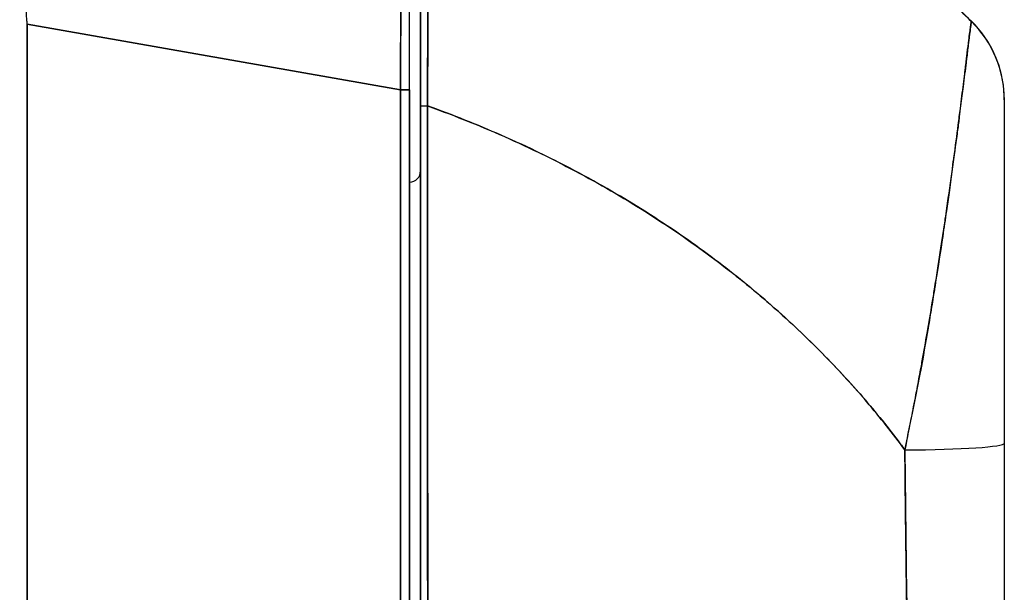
# Model space of a CAD drawing. Extents: x 807 to 1172, y 30 to 260.
# Tile 40 of 214: x 840.67 to 842.43, y 167.51 to 168.53. Entities that reach past the tile are written whole.
import ezdxf

# ---------------------------------------------------------------- set-up
doc = ezdxf.new("R2010")
doc.units = 0
doc.header["$LTSCALE"] = 4
doc.header["$MEASUREMENT"] = 0
doc.layers.get('0').update_dxf_attribs({"linetype": 'CONTINUOUS'})

msp = doc.modelspace()

# ---------------------------------------------------------------- linework, layer by layer
for p, q in [((841.3707, 168.409), (841.3707, 169.0875)), ((840.6871, 168.5267), (840.6871, 167.4626)), ((840.6871, 167.4626), (840.6871, 168.5267)), ((840.6871, 168.5267), (841.3545, 168.409)), ((841.3545, 168.409), (840.6871, 168.5267)), ((842.3749, 168.5314), (842.3749, 168.5319)), ((841.3545, 168.409), (841.3707, 168.409)), ((841.3545, 167.4826), (841.3545, 168.409)), ((841.3707, 168.409), (841.3545, 168.409)), ((841.3545, 168.409), (841.3545, 167.4826)), ((841.3707, 167.4826), (841.3707, 168.409)), ((841.3707, 168.409), (841.3707, 167.4826)), ((842.4337, 168.3911), (842.4337, 168.3915)), ((841.4027, 168.3768), (841.4027, 168.3768)), ((841.4027, 168.3766), (841.4027, 168.3766)), ((841.4031, 168.3001), (841.4027, 168.3001)), ((841.4031, 167.7371), (841.4031, 167.7371)), ((841.4031, 167.7356), (841.4031, 167.7356))]:
    msp.add_line(p, q)
for centre, radius, start, end in [((840.5581, 168.5267), 0.129, 0.0104, 3.5101), ((840.5581, 168.5267), 0.129, 0.0104, 3.5102), ((841.3511, 168.5435), 0.0197, 281.438, 281.4444), ((842.2369, 168.3916), 0.1968, 2.0475, 45.4624), ((842.2369, 168.3911), 0.1969, 360, 45.4728), ((841.3707, 168.2639), 0.0197, 270, 0)]:
    msp.add_arc(centre, radius, start, end)
for centre, major_axis, ratio, start_param, end_param in [((842.2369, 168.3911), (0.1968, -0.0001), 0.999999, 0, 0.793727), ((841.4022, 168.3804), (-0.0118, 0), 0.002201, 0, 1.610517), ((841.4022, 168.3804), (-0.0118, 0), 0.002201, 0, 1.610517), ((842.2762, 167.7364), (0, -0.6398), 0.000117, 1.775095, 1.77755), ((842.2369, 167.7768), (0.1969, 0), 0.061086, 4.809756, 6.283185), ((842.2369, 167.7768), (0.1969, 0), 0.061086, 4.809756, 6.283185), ((842.2172, 167.7355), (-0.0591, 0), 0.001274, 2.293523, 2.294773), ((842.2172, 167.7355), (0.0591, 0), 0.001274, 5.435116, 5.436365), ((842.2172, 167.6883), (0.0591, 0), 0.001274, 5.447373, 5.447861), ((842.2172, 167.6883), (-0.0591, 0), 0.001274, 2.305794, 2.306282)]:
    msp.add_ellipse(centre, major_axis=major_axis, ratio=ratio, start_param=start_param, end_param=end_param)
for points, knots in [([(840.6868, 168.5346), (840.6844, 168.5755), (840.6824, 168.6163), (840.6809, 168.6562), (840.6793, 168.6962), (840.6782, 168.7353), (840.6772, 168.7731), (840.6763, 168.8108), (840.6756, 168.8472), (840.6751, 168.8818), (840.6746, 168.9164), (840.6743, 168.9492), (840.6741, 168.9797), (840.6739, 169.0102), (840.6739, 169.0385), (840.6741, 169.0641), (840.6743, 169.0897), (840.6746, 169.1126), (840.6751, 169.1325), (840.6756, 169.1524), (840.6763, 169.1693), (840.6772, 169.183), (840.6782, 169.1966), (840.6793, 169.2071), (840.6809, 169.214), (840.6824, 169.221), (840.6844, 169.2246), (840.6868, 169.2246)], [0, 0, 0, 0, 0.111111, 0.111111, 0.111111, 0.222222, 0.222222, 0.222222, 0.333333, 0.333333, 0.333333, 0.444444, 0.444444, 0.444444, 0.555556, 0.555556, 0.555556, 0.666667, 0.666667, 0.666667, 0.777778, 0.777778, 0.777778, 0.888889, 0.888889, 0.888889, 1, 1, 1, 1]), ([(841.3545, 168.409), (841.3545, 168.4185), (841.3546, 168.428), (841.3546, 168.4376), (841.3547, 168.4497), (841.3547, 168.4619), (841.3548, 168.4741), (841.3548, 168.4862), (841.3549, 168.4983), (841.3549, 168.5103), (841.355, 168.5223), (841.355, 168.5343), (841.3551, 168.5461), (841.3551, 168.558), (841.3551, 168.5698), (841.3552, 168.5815), (841.3552, 168.5932), (841.3553, 168.6048), (841.3553, 168.6164), (841.3553, 168.6279), (841.3554, 168.6393), (841.3554, 168.6505), (841.3554, 168.6593), (841.3555, 168.6679), (841.3555, 168.6765), (841.3555, 168.679), (841.3555, 168.6815), (841.3555, 168.684), (841.3555, 168.695), (841.3556, 168.7059), (841.3556, 168.7167), (841.3556, 168.7274), (841.3556, 168.738), (841.3557, 168.7485), (841.3557, 168.7589), (841.3557, 168.7692), (841.3557, 168.7794), (841.3557, 168.7895), (841.3557, 168.7994), (841.3558, 168.8092), (841.3558, 168.819), (841.3558, 168.8286), (841.3558, 168.838), (841.3558, 168.8474), (841.3558, 168.8566), (841.3558, 168.8656), (841.3558, 168.8746), (841.3558, 168.8834), (841.3558, 168.892), (841.3558, 168.8959), (841.3558, 168.8997), (841.3558, 168.9035), (841.3558, 168.9081), (841.3558, 168.9126), (841.3558, 168.9171), (841.3558, 168.9252), (841.3558, 168.9332), (841.3558, 168.9409), (841.3558, 168.9486), (841.3558, 168.956), (841.3558, 168.9633), (841.3558, 168.9705), (841.3558, 168.9775), (841.3558, 168.9842), (841.3557, 168.9909), (841.3557, 168.9974), (841.3557, 169.0037), (841.3557, 169.0099), (841.3557, 169.0159), (841.3556, 169.0216), (841.3556, 169.0273), (841.3556, 169.0327), (841.3556, 169.0379), (841.3555, 169.0431), (841.3555, 169.048), (841.3555, 169.0526), (841.3555, 169.0532), (841.3555, 169.0538), (841.3555, 169.0544), (841.3554, 169.0583), (841.3554, 169.0621), (841.3554, 169.0656), (841.3554, 169.0696), (841.3553, 169.0734), (841.3553, 169.0768), (841.3552, 169.0803), (841.3552, 169.0835), (841.3552, 169.0864), (841.3551, 169.0893), (841.3551, 169.0919), (841.355, 169.0941), (841.355, 169.0964), (841.355, 169.0984), (841.3549, 169.1001), (841.3549, 169.1018), (841.3548, 169.1031), (841.3548, 169.1042), (841.3547, 169.1052), (841.3547, 169.106), (841.3546, 169.1064), (841.3546, 169.1067), (841.3545, 169.1069), (841.3545, 169.1069)], [0, 0, 0, 0, 0.026039, 0.026039, 0.026039, 0.059399, 0.059399, 0.059399, 0.09265, 0.09265, 0.09265, 0.125794, 0.125794, 0.125794, 0.158839, 0.158839, 0.158839, 0.19179, 0.19179, 0.19179, 0.224653, 0.224653, 0.224653, 0.25, 0.25, 0.25, 0.257436, 0.257436, 0.257436, 0.29014, 0.29014, 0.29014, 0.322774, 0.322774, 0.322774, 0.355349, 0.355349, 0.355349, 0.387877, 0.387877, 0.387877, 0.420367, 0.420367, 0.420367, 0.452835, 0.452835, 0.452835, 0.485288, 0.485288, 0.485288, 0.5, 0.5, 0.5, 0.51774, 0.51774, 0.51774, 0.550195, 0.550195, 0.550195, 0.582663, 0.582663, 0.582663, 0.615155, 0.615155, 0.615155, 0.647686, 0.647686, 0.647686, 0.680267, 0.680267, 0.680267, 0.712906, 0.712906, 0.712906, 0.745618, 0.745618, 0.745618, 0.75, 0.75, 0.75, 0.778409, 0.778409, 0.778409, 0.811278, 0.811278, 0.811278, 0.844237, 0.844237, 0.844237, 0.877291, 0.877291, 0.877291, 0.910446, 0.910446, 0.910446, 0.943705, 0.943705, 0.943705, 0.977077, 0.977077, 0.977077, 1, 1, 1, 1]), ([(841.3545, 169.1069), (841.3546, 169.1069), (841.3548, 169.1032), (841.355, 169.0961), (841.3552, 169.089), (841.3553, 169.0784), (841.3554, 169.0645), (841.3555, 169.0506), (841.3556, 169.0335), (841.3557, 169.0133), (841.3557, 168.9932), (841.3558, 168.97), (841.3558, 168.9442), (841.3558, 168.9184), (841.3558, 168.8899), (841.3558, 168.8591), (841.3558, 168.8283), (841.3557, 168.7952), (841.3557, 168.7602), (841.3556, 168.7253), (841.3555, 168.6885), (841.3554, 168.6503), (841.3553, 168.6121), (841.3552, 168.5725), (841.355, 168.5321), (841.3548, 168.4917), (841.3546, 168.4505), (841.3545, 168.409)], [0, 0, 0, 0, 0.111111, 0.111111, 0.111111, 0.222222, 0.222222, 0.222222, 0.333333, 0.333333, 0.333333, 0.444444, 0.444444, 0.444444, 0.555556, 0.555556, 0.555556, 0.666667, 0.666667, 0.666667, 0.777778, 0.777778, 0.777778, 0.888889, 0.888889, 0.888889, 1, 1, 1, 1]), ([(841.3707, 168.409), (841.3707, 168.4497), (841.3707, 168.4896), (841.3707, 168.5288), (841.3707, 168.568), (841.3707, 168.6066), (841.3707, 168.6438), (841.3707, 168.6809), (841.3707, 168.7167), (841.3707, 168.7507), (841.3707, 168.7847), (841.3707, 168.8169), (841.3707, 168.8468), (841.3707, 168.8768), (841.3707, 168.9045), (841.3707, 168.9296), (841.3707, 168.9547), (841.3707, 168.9772), (841.3707, 168.9967), (841.3707, 169.0163), (841.3707, 169.033), (841.3707, 169.0465), (841.3707, 169.0599), (841.3707, 169.0702), (841.3707, 169.0771), (841.3707, 169.084), (841.3707, 169.0874), (841.3707, 169.0875)], [0, 0, 0, 0, 0.111111, 0.111111, 0.111111, 0.222222, 0.222222, 0.222222, 0.333333, 0.333333, 0.333333, 0.444444, 0.444444, 0.444444, 0.555556, 0.555556, 0.555556, 0.666667, 0.666667, 0.666667, 0.777778, 0.777778, 0.777778, 0.888889, 0.888889, 0.888889, 1, 1, 1, 1]), ([(841.3904, 169.0814), (841.3904, 169.0813), (841.3904, 169.0768), (841.3904, 169.0679), (841.3904, 169.059), (841.3904, 169.0457), (841.3904, 169.0283), (841.3904, 169.0108), (841.3904, 168.9892), (841.3904, 168.9639), (841.3904, 168.9385), (841.3904, 168.9094), (841.3904, 168.8771), (841.3904, 168.8448), (841.3904, 168.8092), (841.3904, 168.7711), (841.3904, 168.7331), (841.3904, 168.6925), (841.3904, 168.6499), (841.3904, 168.6074), (841.3904, 168.563), (841.3904, 168.5179), (841.3904, 168.4728), (841.3904, 168.4272), (841.3904, 168.3804)], [0, 0, 0, 0, 0.125, 0.125, 0.125, 0.25, 0.25, 0.25, 0.375, 0.375, 0.375, 0.5, 0.5, 0.5, 0.625, 0.625, 0.625, 0.75, 0.75, 0.75, 0.875, 0.875, 0.875, 1, 1, 1, 1]), ([(841.3904, 168.3804), (841.3904, 168.3886), (841.3904, 168.3968), (841.3904, 168.405), (841.3904, 168.4141), (841.3904, 168.4231), (841.3904, 168.4322), (841.3904, 168.4422), (841.3904, 168.4521), (841.3904, 168.4621), (841.3904, 168.473), (841.3904, 168.4839), (841.3904, 168.4948), (841.3904, 168.5068), (841.3904, 168.5187), (841.3904, 168.5306), (841.3904, 168.5437), (841.3904, 168.5567), (841.3904, 168.5696), (841.3904, 168.584), (841.3904, 168.5983), (841.3904, 168.6123), (841.3904, 168.6241), (841.3904, 168.6358), (841.3904, 168.6474), (841.3904, 168.6512), (841.3904, 168.6551), (841.3904, 168.6589), (841.3904, 168.6761), (841.3904, 168.693), (841.3904, 168.7095), (841.3904, 168.728), (841.3904, 168.7461), (841.3904, 168.7637), (841.3904, 168.7824), (841.3904, 168.8005), (841.3904, 168.818), (841.3904, 168.8342), (841.3904, 168.8499), (841.3904, 168.8649), (841.3904, 168.8682), (841.3904, 168.8715), (841.3904, 168.8747), (841.3904, 168.8847), (841.3904, 168.8944), (841.3904, 168.9038), (841.3904, 168.9151), (841.3904, 168.9258), (841.3904, 168.9361), (841.3904, 168.9455), (841.3904, 168.9545), (841.3904, 168.9631), (841.3904, 168.9709), (841.3904, 168.9783), (841.3904, 168.9855), (841.3904, 168.9919), (841.3904, 168.9981), (841.3904, 169.0039), (841.3904, 169.0092), (841.3904, 169.0143), (841.3904, 169.0191), (841.3904, 169.0219), (841.3904, 169.0247), (841.3904, 169.0274), (841.3904, 169.0288), (841.3904, 169.0302), (841.3904, 169.0315), (841.3904, 169.0351), (841.3904, 169.0385), (841.3904, 169.0417), (841.3904, 169.0447), (841.3904, 169.0475), (841.3904, 169.0501), (841.3904, 169.0525), (841.3904, 169.0548), (841.3904, 169.0569), (841.3904, 169.0589), (841.3904, 169.0608), (841.3904, 169.0625), (841.3904, 169.0641), (841.3904, 169.0657), (841.3904, 169.0671), (841.3904, 169.0684), (841.3904, 169.0696), (841.3904, 169.0707), (841.3904, 169.0717), (841.3904, 169.0726), (841.3904, 169.0735), (841.3904, 169.0742), (841.3904, 169.0749), (841.3904, 169.0756), (841.3904, 169.0761), (841.3904, 169.0767), (841.3904, 169.0772), (841.3904, 169.0776), (841.3904, 169.078), (841.3904, 169.0783), (841.3904, 169.0787), (841.3904, 169.079), (841.3904, 169.0792), (841.3904, 169.0795), (841.3904, 169.0797), (841.3904, 169.0799), (841.3904, 169.0801), (841.3904, 169.0803), (841.3904, 169.0804), (841.3904, 169.0806), (841.3904, 169.0807), (841.3904, 169.0808), (841.3904, 169.0809), (841.3904, 169.081), (841.3904, 169.0811), (841.3904, 169.0812), (841.3904, 169.0812), (841.3904, 169.0813), (841.3904, 169.0813), (841.3904, 169.0813), (841.3904, 169.0814), (841.3904, 169.0814), (841.3904, 169.0814), (841.3904, 169.0814)], [0, 0, 0, 0, 0.02245, 0.02245, 0.02245, 0.047334, 0.047334, 0.047334, 0.074749, 0.074749, 0.074749, 0.10494, 0.10494, 0.10494, 0.138177, 0.138177, 0.138177, 0.174941, 0.174941, 0.174941, 0.215785, 0.215785, 0.215785, 0.25, 0.25, 0.25, 0.261359, 0.261359, 0.261359, 0.312557, 0.312557, 0.312557, 0.36984, 0.36984, 0.36984, 0.430819, 0.430819, 0.430819, 0.48753, 0.48753, 0.48753, 0.5, 0.5, 0.5, 0.538486, 0.538486, 0.538486, 0.584458, 0.584458, 0.584458, 0.626373, 0.626373, 0.626373, 0.664667, 0.664667, 0.664667, 0.699465, 0.699465, 0.699465, 0.731072, 0.731072, 0.731072, 0.75, 0.75, 0.75, 0.759869, 0.759869, 0.759869, 0.78621, 0.78621, 0.78621, 0.810385, 0.810385, 0.810385, 0.832663, 0.832663, 0.832663, 0.853294, 0.853294, 0.853294, 0.872282, 0.872282, 0.872282, 0.889703, 0.889703, 0.889703, 0.905292, 0.905292, 0.905292, 0.91893, 0.91893, 0.91893, 0.930901, 0.930901, 0.930901, 0.941484, 0.941484, 0.941484, 0.950952, 0.950952, 0.950952, 0.959577, 0.959577, 0.959577, 0.967632, 0.967632, 0.967632, 0.975259, 0.975259, 0.975259, 0.982403, 0.982403, 0.982403, 0.988977, 0.988977, 0.988977, 0.994894, 0.994894, 0.994894, 1, 1, 1, 1]), ([(841.4057, 169.0927), (841.4057, 169.0927), (841.4057, 169.0927), (841.4057, 169.0927), (841.4057, 169.0926), (841.4057, 169.0926), (841.4057, 169.0926), (841.4057, 169.0925), (841.4057, 169.0925), (841.4057, 169.0924), (841.4057, 169.0923), (841.4057, 169.0922), (841.4057, 169.0921), (841.4057, 169.092), (841.4057, 169.0919), (841.4057, 169.0917), (841.4057, 169.0916), (841.4057, 169.0914), (841.4057, 169.0912), (841.4057, 169.091), (841.4057, 169.0908), (841.4057, 169.0905), (841.4057, 169.0902), (841.4057, 169.0899), (841.4057, 169.0896), (841.4057, 169.0892), (841.4057, 169.0888), (841.4057, 169.0884), (841.4057, 169.0879), (841.4057, 169.0874), (841.4057, 169.0868), (841.4057, 169.0861), (841.4057, 169.0854), (841.4056, 169.0846), (841.4056, 169.0838), (841.4056, 169.0828), (841.4056, 169.0818), (841.4056, 169.0809), (841.4056, 169.08), (841.4056, 169.079), (841.4056, 169.0787), (841.4056, 169.0784), (841.4056, 169.0781), (841.4056, 169.0767), (841.4056, 169.0752), (841.4056, 169.0735), (841.4056, 169.0718), (841.4056, 169.0699), (841.4056, 169.0679), (841.4056, 169.0657), (841.4056, 169.0634), (841.4056, 169.0609), (841.4056, 169.0582), (841.4056, 169.0554), (841.4055, 169.0524), (841.4055, 169.0491), (841.4055, 169.0457), (841.4055, 169.042), (841.4055, 169.0409), (841.4055, 169.0398), (841.4055, 169.0387), (841.4055, 169.0357), (841.4055, 169.0326), (841.4055, 169.0294), (841.4055, 169.0245), (841.4054, 169.0194), (841.4054, 169.014), (841.4054, 169.0081), (841.4054, 169.0018), (841.4054, 168.9953), (841.4053, 168.9883), (841.4053, 168.9809), (841.4053, 168.9732), (841.4053, 168.973), (841.4053, 168.9727), (841.4053, 168.9725), (841.4053, 168.9638), (841.4052, 168.9547), (841.4052, 168.9452), (841.4052, 168.9347), (841.4051, 168.9238), (841.4051, 168.9124), (841.4051, 168.9035), (841.405, 168.8944), (841.405, 168.885), (841.405, 168.881), (841.405, 168.8769), (841.4049, 168.8728), (841.4049, 168.8575), (841.4048, 168.8416), (841.4048, 168.8251), (841.4047, 168.8097), (841.4047, 168.7937), (841.4046, 168.7773), (841.4046, 168.7748), (841.4046, 168.7724), (841.4046, 168.7699), (841.4045, 168.7521), (841.4044, 168.7337), (841.4043, 168.7149), (841.4043, 168.6981), (841.4042, 168.6809), (841.4041, 168.6635), (841.4041, 168.6603), (841.4041, 168.6572), (841.4041, 168.6541), (841.404, 168.6416), (841.404, 168.6289), (841.4039, 168.6162), (841.4039, 168.6018), (841.4038, 168.5874), (841.4037, 168.5728), (841.4037, 168.5596), (841.4036, 168.5464), (841.4035, 168.533), (841.4035, 168.5287), (841.4035, 168.5243), (841.4035, 168.5199), (841.4034, 168.5122), (841.4034, 168.5045), (841.4033, 168.4967), (841.4033, 168.4856), (841.4032, 168.4745), (841.4032, 168.4634), (841.4031, 168.4533), (841.4031, 168.4432), (841.403, 168.433), (841.403, 168.4238), (841.4029, 168.4146), (841.4029, 168.4054), (841.4028, 168.3971), (841.4028, 168.3887), (841.4027, 168.3804)], [0, 0, 0, 0, 0.005154, 0.005154, 0.005154, 0.011125, 0.011125, 0.011125, 0.01776, 0.01776, 0.01776, 0.024968, 0.024968, 0.024968, 0.032665, 0.032665, 0.032665, 0.040791, 0.040791, 0.040791, 0.049493, 0.049493, 0.049493, 0.059043, 0.059043, 0.059043, 0.069717, 0.069717, 0.069717, 0.08179, 0.08179, 0.08179, 0.095542, 0.095542, 0.095542, 0.111257, 0.111257, 0.111257, 0.125, 0.125, 0.125, 0.128815, 0.128815, 0.128815, 0.14795, 0.14795, 0.14795, 0.168736, 0.168736, 0.168736, 0.191175, 0.191175, 0.191175, 0.215514, 0.215514, 0.215514, 0.242018, 0.242018, 0.242018, 0.25, 0.25, 0.25, 0.270974, 0.270974, 0.270974, 0.302738, 0.302738, 0.302738, 0.337689, 0.337689, 0.337689, 0.375, 0.375, 0.375, 0.376125, 0.376125, 0.376125, 0.418166, 0.418166, 0.418166, 0.464234, 0.464234, 0.464234, 0.5, 0.5, 0.5, 0.515243, 0.515243, 0.515243, 0.571952, 0.571952, 0.571952, 0.625, 0.625, 0.625, 0.632854, 0.632854, 0.632854, 0.689973, 0.689973, 0.689973, 0.740919, 0.740919, 0.740919, 0.75, 0.75, 0.75, 0.78617, 0.78617, 0.78617, 0.826664, 0.826664, 0.826664, 0.863094, 0.863094, 0.863094, 0.875, 0.875, 0.875, 0.89603, 0.89603, 0.89603, 0.925948, 0.925948, 0.925948, 0.953112, 0.953112, 0.953112, 0.977764, 0.977764, 0.977764, 1, 1, 1, 1]), ([(841.4027, 168.3804), (841.4028, 168.4005), (841.4029, 168.4219), (841.403, 168.4441), (841.4031, 168.4609), (841.4032, 168.4783), (841.4033, 168.496), (841.4034, 168.5022), (841.4034, 168.5086), (841.4034, 168.5149), (841.4036, 168.5398), (841.4037, 168.5653), (841.4038, 168.5904), (841.4039, 168.6008), (841.4039, 168.6111), (841.4039, 168.6213), (841.404, 168.6371), (841.4041, 168.6526), (841.4041, 168.6678), (841.4042, 168.6924), (841.4043, 168.7162), (841.4044, 168.7395), (841.4044, 168.7411), (841.4045, 168.7427), (841.4045, 168.7443), (841.4046, 168.7696), (841.4047, 168.7941), (841.4047, 168.8171), (841.4048, 168.8268), (841.4048, 168.8362), (841.4048, 168.8453), (841.4049, 168.8587), (841.4049, 168.8715), (841.405, 168.8836), (841.405, 168.9006), (841.4051, 168.9161), (841.4051, 168.9303), (841.4052, 168.9342), (841.4052, 168.9381), (841.4052, 168.9418), (841.4052, 168.9603), (841.4053, 168.9763), (841.4053, 168.9903), (841.4053, 168.9909), (841.4053, 168.9914), (841.4054, 168.9919), (841.4054, 169.006), (841.4054, 169.0181), (841.4055, 169.0285), (841.4055, 169.0307), (841.4055, 169.0329), (841.4055, 169.035), (841.4055, 169.0433), (841.4055, 169.0504), (841.4056, 169.0565), (841.4056, 169.0591), (841.4056, 169.0614), (841.4056, 169.0636), (841.4056, 169.0682), (841.4056, 169.072), (841.4056, 169.0753), (841.4056, 169.0775), (841.4056, 169.0794), (841.4056, 169.0811), (841.4056, 169.0832), (841.4056, 169.0849), (841.4056, 169.0863), (841.4057, 169.0879), (841.4057, 169.0891), (841.4057, 169.0901), (841.4057, 169.0906), (841.4057, 169.0911), (841.4057, 169.0914), (841.4057, 169.0923), (841.4057, 169.0927), (841.4057, 169.0927)], [0, 0, 0, 0, 0.051762, 0.051762, 0.051762, 0.090909, 0.090909, 0.090909, 0.104756, 0.104756, 0.104756, 0.15926, 0.15926, 0.15926, 0.181818, 0.181818, 0.181818, 0.216639, 0.216639, 0.216639, 0.272727, 0.272727, 0.272727, 0.27663, 0.27663, 0.27663, 0.337872, 0.337872, 0.337872, 0.363636, 0.363636, 0.363636, 0.401523, 0.401523, 0.401523, 0.454545, 0.454545, 0.454545, 0.469339, 0.469339, 0.469339, 0.542657, 0.542657, 0.542657, 0.545455, 0.545455, 0.545455, 0.62016, 0.62016, 0.62016, 0.636364, 0.636364, 0.636364, 0.700569, 0.700569, 0.700569, 0.727273, 0.727273, 0.727273, 0.781747, 0.781747, 0.781747, 0.818182, 0.818182, 0.818182, 0.861421, 0.861421, 0.861421, 0.909091, 0.909091, 0.909091, 0.93478, 0.93478, 0.93478, 1, 1, 1, 1]), ([(841.4057, 169.0931), (841.4597, 169.0767), (841.5119, 169.0589), (841.5624, 169.04), (841.613, 169.021), (841.6618, 169.0009), (841.7089, 168.9799), (841.7559, 168.9588), (841.8013, 168.9368), (841.8449, 168.914), (841.8886, 168.8912), (841.9305, 168.8675), (841.9707, 168.8433), (842.011, 168.8191), (842.0495, 168.7942), (842.0864, 168.7689), (842.1233, 168.7435), (842.1585, 168.7177), (842.1922, 168.6915), (842.2258, 168.6654), (842.2579, 168.6389), (842.2884, 168.6122), (842.3187, 168.5856), (842.3476, 168.5588), (842.3749, 168.5319)], [0.0000004, 0.0000004, 0.0000004, 0.0000004, 0.1250508, 0.1250508, 0.1250508, 0.2501057, 0.2501057, 0.2501057, 0.3751607, 0.3751607, 0.3751607, 0.5002156, 0.5002156, 0.5002156, 0.6252706, 0.6252706, 0.6252706, 0.7503255, 0.7503255, 0.7503255, 0.8753805, 0.8753805, 0.8753805, 1, 1, 1, 1]), ([(841.4057, 169.0927), (841.4841, 169.0688), (841.559, 169.0421), (841.6302, 169.0131), (841.7013, 168.9841), (841.7688, 168.9528), (841.8327, 168.9199), (841.8966, 168.8869), (841.9569, 168.8523), (842.0136, 168.8164), (842.0703, 168.7805), (842.1235, 168.7435), (842.1733, 168.7056), (842.2231, 168.6678), (842.2694, 168.6292), (842.3125, 168.5902), (842.3341, 168.5707), (842.3549, 168.5511), (842.3749, 168.5314)], [0, 0, 0, 0, 0.181782, 0.181782, 0.181782, 0.363564, 0.363564, 0.363564, 0.545346, 0.545346, 0.545346, 0.727128, 0.727128, 0.727128, 0.90891, 0.90891, 0.90891, 1, 1, 1, 1]), ([(842.3749, 168.5314), (842.3476, 168.5583), (842.3187, 168.5851), (842.2884, 168.6118), (842.2579, 168.6385), (842.2258, 168.665), (842.1922, 168.6911), (842.1585, 168.7173), (842.1233, 168.7431), (842.0864, 168.7684), (842.0495, 168.7938), (842.011, 168.8186), (841.9707, 168.8429), (841.9305, 168.8671), (841.8886, 168.8907), (841.8449, 168.9136), (841.8013, 168.9364), (841.7559, 168.9584), (841.7089, 168.9795), (841.6618, 169.0005), (841.613, 169.0206), (841.5624, 169.0396), (841.5119, 169.0585), (841.4597, 169.0763), (841.4057, 169.0927)], [0, 0, 0, 0, 0.12462, 0.12462, 0.12462, 0.249674, 0.249674, 0.249674, 0.374729, 0.374729, 0.374729, 0.499784, 0.499784, 0.499784, 0.624839, 0.624839, 0.624839, 0.749894, 0.749894, 0.749894, 0.874949, 0.874949, 0.874949, 1, 1, 1, 1]), ([(842.3749, 168.5314), (842.3748, 168.5316), (842.3747, 168.5311), (842.3745, 168.53), (842.3744, 168.5291), (842.3742, 168.5277), (842.3739, 168.5257), (842.3738, 168.5251), (842.3738, 168.5245), (842.3737, 168.5238), (842.3732, 168.5206), (842.3727, 168.5164), (842.372, 168.5109), (842.3717, 168.5091), (842.3715, 168.5071), (842.3712, 168.505), (842.3707, 168.5005), (842.37, 168.4952), (842.3692, 168.4892), (842.3684, 168.4821), (842.3674, 168.4738), (842.3662, 168.4643), (842.3659, 168.462), (842.3656, 168.4597), (842.3653, 168.4573), (842.3638, 168.445), (842.3621, 168.4307), (842.3601, 168.4146), (842.3594, 168.4093), (842.3587, 168.4038), (842.358, 168.3982), (842.3565, 168.3866), (842.355, 168.3741), (842.3533, 168.3609), (842.3523, 168.3532), (842.3513, 168.3453), (842.3502, 168.337), (842.3489, 168.3274), (842.3476, 168.3173), (842.3462, 168.3069), (842.3458, 168.3037), (842.3454, 168.3005), (842.3449, 168.2972), (842.3419, 168.2747), (842.3386, 168.2506), (842.335, 168.225), (842.3335, 168.2144), (842.332, 168.2035), (842.3303, 168.1924), (842.3282, 168.1776), (842.3259, 168.1624), (842.3236, 168.1467), (842.3197, 168.1207), (842.3155, 168.0934), (842.311, 168.0649), (842.3105, 168.0621), (842.3101, 168.0593), (842.3096, 168.0565), (842.3077, 168.0447), (842.3058, 168.0326), (842.3038, 168.0205), (842.3018, 168.008), (842.2997, 167.9953), (842.2976, 167.9827), (842.2932, 167.9568), (842.2885, 167.9308), (842.2837, 167.9055), (842.2836, 167.9048), (842.2834, 167.9042), (842.2833, 167.9036), (842.2785, 167.8786), (842.2736, 167.8543), (842.2688, 167.8307), (842.2642, 167.808), (842.2598, 167.786), (842.256, 167.7649)], [0, 0, 0, 0, 0.060624, 0.060624, 0.060624, 0.111111, 0.111111, 0.111111, 0.126587, 0.126587, 0.126587, 0.198791, 0.198791, 0.198791, 0.222222, 0.222222, 0.222222, 0.273294, 0.273294, 0.273294, 0.333333, 0.333333, 0.333333, 0.347437, 0.347437, 0.347437, 0.420522, 0.420522, 0.420522, 0.444444, 0.444444, 0.444444, 0.493399, 0.493399, 0.493399, 0.52195, 0.52195, 0.52195, 0.555556, 0.555556, 0.555556, 0.565886, 0.565886, 0.565886, 0.637117, 0.637117, 0.637117, 0.666667, 0.666667, 0.666667, 0.705993, 0.705993, 0.705993, 0.771333, 0.771333, 0.771333, 0.777778, 0.777778, 0.777778, 0.804681, 0.804681, 0.804681, 0.832365, 0.832365, 0.832365, 0.888889, 0.888889, 0.888889, 0.890266, 0.890266, 0.890266, 0.946106, 0.946106, 0.946106, 1, 1, 1, 1]), ([(842.256, 167.7649), (842.2584, 167.7764), (842.2607, 167.7878), (842.2631, 167.7992), (842.2656, 167.8119), (842.2682, 167.8246), (842.2707, 167.8372), (842.2734, 167.8512), (842.2761, 167.8651), (842.2787, 167.879), (842.2808, 167.8901), (842.2829, 167.9012), (842.2849, 167.9123), (842.2857, 167.9164), (842.2864, 167.9205), (842.2872, 167.9246), (842.2902, 167.9412), (842.2931, 167.9578), (842.2959, 167.9741), (842.2991, 167.9923), (842.3021, 168.0102), (842.305, 168.0278), (842.3063, 168.0361), (842.3077, 168.0443), (842.309, 168.0525), (842.3108, 168.0638), (842.3126, 168.075), (842.3143, 168.0861), (842.3177, 168.1076), (842.3209, 168.1285), (842.3239, 168.1487), (842.3254, 168.1588), (842.3269, 168.1688), (842.3283, 168.1786), (842.3302, 168.1911), (842.3319, 168.2033), (842.3336, 168.2153), (842.3371, 168.2394), (842.3402, 168.2623), (842.3431, 168.2838), (842.3433, 168.2848), (842.3434, 168.2858), (842.3435, 168.2868), (842.3464, 168.3081), (842.349, 168.3279), (842.3514, 168.3464), (842.3527, 168.3566), (842.354, 168.3664), (842.3552, 168.3758), (842.3561, 168.3834), (842.3571, 168.3907), (842.358, 168.3977), (842.3598, 168.4124), (842.3615, 168.4258), (842.363, 168.438), (842.3632, 168.4403), (842.3635, 168.4425), (842.3638, 168.4446), (842.3649, 168.4533), (842.3658, 168.4614), (842.3668, 168.4688), (842.3678, 168.4773), (842.3687, 168.485), (842.3696, 168.4918), (842.3696, 168.4923), (842.3697, 168.4928), (842.3698, 168.4933), (842.3705, 168.499), (842.3711, 168.504), (842.3716, 168.5084), (842.3722, 168.5128), (842.3727, 168.5166), (842.3731, 168.5197), (842.3732, 168.5206), (842.3733, 168.5214), (842.3734, 168.5221), (842.3737, 168.5239), (842.3739, 168.5255), (842.3741, 168.5268), (842.3743, 168.5285), (842.3745, 168.5297), (842.3747, 168.5304), (842.3748, 168.5311), (842.3749, 168.5315), (842.3749, 168.5314)], [0, 0, 0, 0, 0.025561, 0.025561, 0.025561, 0.054074, 0.054074, 0.054074, 0.085653, 0.085653, 0.085653, 0.111111, 0.111111, 0.111111, 0.120564, 0.120564, 0.120564, 0.159118, 0.159118, 0.159118, 0.202025, 0.202025, 0.202025, 0.222222, 0.222222, 0.222222, 0.25045, 0.25045, 0.25045, 0.305586, 0.305586, 0.305586, 0.333333, 0.333333, 0.333333, 0.368899, 0.368899, 0.368899, 0.441105, 0.441105, 0.441105, 0.444444, 0.444444, 0.444444, 0.516088, 0.516088, 0.516088, 0.555556, 0.555556, 0.555556, 0.587675, 0.587675, 0.587675, 0.654416, 0.654416, 0.654416, 0.666667, 0.666667, 0.666667, 0.716143, 0.716143, 0.716143, 0.773469, 0.773469, 0.773469, 0.777778, 0.777778, 0.777778, 0.826688, 0.826688, 0.826688, 0.875825, 0.875825, 0.875825, 0.888889, 0.888889, 0.888889, 0.920777, 0.920777, 0.920777, 0.962174, 0.962174, 0.962174, 1, 1, 1, 1]), ([(842.3749, 168.5319), (842.3749, 168.5318), (842.3749, 168.5318), (842.3749, 168.5318), (842.3749, 168.5318), (842.3749, 168.5318), (842.3749, 168.5318), (842.3749, 168.5318), (842.3749, 168.5318), (842.3749, 168.5318), (842.3749, 168.5318), (842.3749, 168.5318), (842.3749, 168.5318), (842.3749, 168.5318), (842.3749, 168.5318), (842.3749, 168.5318), (842.3749, 168.5318), (842.3749, 168.5318), (842.3749, 168.5318), (842.3749, 168.5318), (842.3749, 168.5317), (842.3749, 168.5317), (842.3749, 168.5317), (842.3749, 168.5317), (842.3749, 168.5317), (842.3749, 168.5317), (842.3749, 168.5316), (842.3749, 168.5316), (842.3749, 168.5316), (842.3749, 168.5316), (842.3749, 168.5315), (842.3749, 168.5315), (842.3749, 168.5315), (842.3749, 168.5315), (842.3749, 168.5315), (842.3749, 168.5314), (842.3749, 168.5314)], [0, 0, 0, 0, 0.166667, 0.166667, 0.166667, 0.20499, 0.20499, 0.20499, 0.333333, 0.333333, 0.333333, 0.354537, 0.354537, 0.354537, 0.456696, 0.456696, 0.456696, 0.5, 0.5, 0.5, 0.543586, 0.543586, 0.543586, 0.645594, 0.645594, 0.645594, 0.666667, 0.666667, 0.666667, 0.795017, 0.795017, 0.795017, 0.833333, 0.833333, 0.833333, 1, 1, 1, 1]), ([(841.3904, 168.3804), (841.3904, 168.2826), (841.3904, 168.1838), (841.3904, 168.0843), (841.3904, 167.9848), (841.3904, 167.8844), (841.3904, 167.7832), (841.3904, 167.6819), (841.3904, 167.5798), (841.3904, 167.4768)], [0, 0, 0, 0, 0.333333, 0.333333, 0.333333, 0.666667, 0.666667, 0.666667, 1, 1, 1, 1]), ([(841.3904, 167.4768), (841.3904, 167.5494), (841.3904, 167.6221), (841.3904, 167.6948), (841.3904, 167.7651), (841.3904, 167.8355), (841.3904, 167.9058), (841.3904, 167.9821), (841.3904, 168.0583), (841.3904, 168.1346), (841.3904, 168.2165), (841.3904, 168.2985), (841.3904, 168.3804)], [0, 0, 0, 0, 0.241265, 0.241265, 0.241265, 0.474784, 0.474784, 0.474784, 0.727965, 0.727965, 0.727965, 1, 1, 1, 1]), ([(841.4034, 167.4767), (841.4032, 167.4976), (841.4031, 167.5202), (841.4031, 167.544), (841.4031, 167.562), (841.4031, 167.5808), (841.4031, 167.6), (841.4031, 167.6019), (841.4031, 167.6039), (841.4031, 167.6058), (841.4031, 167.6245), (841.4031, 167.6436), (841.4031, 167.663), (841.4031, 167.6805), (841.4031, 167.6983), (841.4031, 167.7163), (841.4031, 167.7244), (841.4031, 167.7325), (841.4031, 167.7407), (841.4031, 167.7491), (841.4031, 167.7577), (841.4031, 167.7662), (841.4031, 167.7819), (841.4031, 167.7977), (841.4031, 167.8135), (841.4031, 167.8386), (841.403, 167.8637), (841.403, 167.8889), (841.403, 167.8933), (841.403, 167.8977), (841.4029, 167.9021), (841.4029, 167.9308), (841.4028, 167.9592), (841.4028, 167.9869), (841.4028, 168.0027), (841.4027, 168.0182), (841.4027, 168.0334), (841.4027, 168.0466), (841.4027, 168.0596), (841.4027, 168.0723), (841.4027, 168.0874), (841.4027, 168.1021), (841.4028, 168.1166), (841.4028, 168.1321), (841.4028, 168.1473), (841.4028, 168.1622), (841.4028, 168.1625), (841.4028, 168.1627), (841.4028, 168.1629), (841.4029, 168.1795), (841.4029, 168.1958), (841.403, 168.2118), (841.403, 168.2295), (841.403, 168.2468), (841.4031, 168.2637), (841.4031, 168.2688), (841.4031, 168.2738), (841.4031, 168.2787), (841.4031, 168.2927), (841.4031, 168.3064), (841.403, 168.3197), (841.403, 168.3412), (841.4029, 168.3615), (841.4027, 168.3804)], [0, 0, 0, 0, 0.081335, 0.081335, 0.081335, 0.142857, 0.142857, 0.142857, 0.149075, 0.149075, 0.149075, 0.208369, 0.208369, 0.208369, 0.261718, 0.261718, 0.261718, 0.285714, 0.285714, 0.285714, 0.31059, 0.31059, 0.31059, 0.356152, 0.356152, 0.356152, 0.428571, 0.428571, 0.428571, 0.441332, 0.441332, 0.441332, 0.524105, 0.524105, 0.524105, 0.571429, 0.571429, 0.571429, 0.612746, 0.612746, 0.612746, 0.661888, 0.661888, 0.661888, 0.714286, 0.714286, 0.714286, 0.715129, 0.715129, 0.715129, 0.773301, 0.773301, 0.773301, 0.837913, 0.837913, 0.837913, 0.857143, 0.857143, 0.857143, 0.911653, 0.911653, 0.911653, 1, 1, 1, 1]), ([(841.4027, 168.3804), (841.4535, 168.3622), (841.5023, 168.3424), (841.5491, 168.3214), (841.5959, 168.3004), (841.6406, 168.2782), (841.6834, 168.255), (841.7261, 168.2318), (841.7669, 168.2076), (841.8057, 168.1826), (841.8444, 168.1577), (841.8812, 168.132), (841.9161, 168.1057), (841.951, 168.0795), (841.984, 168.0527), (842.0151, 168.0255), (842.0462, 167.9984), (842.0755, 167.9709), (842.103, 167.9432), (842.1305, 167.9155), (842.1563, 167.8877), (842.1804, 167.8598), (842.2044, 167.8319), (842.2268, 167.804), (842.2477, 167.7761), (842.2505, 167.7724), (842.2533, 167.7686), (842.256, 167.7649)], [0, 0, 0, 0, 0.122921, 0.122921, 0.122921, 0.245842, 0.245842, 0.245842, 0.368763, 0.368763, 0.368763, 0.491684, 0.491684, 0.491684, 0.614605, 0.614605, 0.614605, 0.737526, 0.737526, 0.737526, 0.860447, 0.860447, 0.860447, 0.983368, 0.983368, 0.983368, 1, 1, 1, 1]), ([(841.4027, 168.3804), (841.4027, 168.2978), (841.4028, 168.2159), (841.4028, 168.1345), (841.4028, 168.1142), (841.4028, 168.0938), (841.4028, 168.0735), (841.4029, 168.0173), (841.4029, 167.9614), (841.4029, 167.9057), (841.403, 167.8611), (841.403, 167.8166), (841.403, 167.7723), (841.4031, 167.7464), (841.4031, 167.7205), (841.4031, 167.6947), (841.4032, 167.6215), (841.4033, 167.5488), (841.4034, 167.4767)], [0, 0, 0, 0, 0.266519, 0.266519, 0.266519, 0.333333, 0.333333, 0.333333, 0.518206, 0.518206, 0.518206, 0.666667, 0.666667, 0.666667, 0.753542, 0.753542, 0.753542, 1, 1, 1, 1]), ([(842.256, 167.7649), (842.2349, 167.7936), (842.2122, 167.8225), (842.1876, 167.8513), (842.1631, 167.8802), (842.1368, 167.909), (842.1085, 167.9376), (842.0803, 167.9663), (842.0502, 167.9948), (842.0182, 168.0228), (841.9861, 168.0509), (841.9521, 168.0787), (841.916, 168.1058), (841.8799, 168.133), (841.8418, 168.1595), (841.8015, 168.1853), (841.7613, 168.211), (841.719, 168.236), (841.6745, 168.2598), (841.63, 168.2837), (841.5833, 168.3065), (841.5345, 168.3279), (841.4922, 168.3465), (841.4483, 168.364), (841.4027, 168.3804)], [0, 0, 0, 0, 0.127116, 0.127116, 0.127116, 0.254233, 0.254233, 0.254233, 0.381349, 0.381349, 0.381349, 0.508466, 0.508466, 0.508466, 0.635582, 0.635582, 0.635582, 0.762699, 0.762699, 0.762699, 0.889815, 0.889815, 0.889815, 1, 1, 1, 1]), ([(842.4337, 168.3911), (842.4337, 168.3912), (842.4337, 168.3883), (842.4337, 168.3825), (842.4337, 168.3767), (842.4337, 168.368), (842.4337, 168.3562), (842.4337, 168.3444), (842.4337, 168.3295), (842.4337, 168.3113), (842.4337, 168.2932), (842.4337, 168.2717), (842.4337, 168.2467), (842.4337, 168.2218), (842.4337, 168.1934), (842.4337, 168.1613), (842.4337, 168.1293), (842.4337, 168.0936), (842.4337, 168.0542), (842.4337, 168.0148), (842.4337, 167.9717), (842.4337, 167.9254), (842.4337, 167.8791), (842.4337, 167.8297), (842.4337, 167.7768)], [0, 0, 0, 0, 0.125, 0.125, 0.125, 0.25, 0.25, 0.25, 0.375, 0.375, 0.375, 0.5, 0.5, 0.5, 0.625, 0.625, 0.625, 0.75, 0.75, 0.75, 0.875, 0.875, 0.875, 1, 1, 1, 1]), ([(842.4337, 168.3911), (842.4337, 168.3911), (842.4337, 168.3908), (842.4337, 168.3902), (842.4337, 168.3895), (842.4337, 168.3886), (842.4337, 168.3872), (842.4337, 168.3857), (842.4337, 168.3838), (842.4337, 168.3815), (842.4337, 168.379), (842.4337, 168.376), (842.4337, 168.3725), (842.4337, 168.3686), (842.4337, 168.3642), (842.4337, 168.3593), (842.4337, 168.3539), (842.4337, 168.3478), (842.4337, 168.3411), (842.4337, 168.3385), (842.4337, 168.3359), (842.4337, 168.3332), (842.4337, 168.328), (842.4337, 168.3225), (842.4337, 168.3167), (842.4337, 168.3069), (842.4337, 168.2962), (842.4337, 168.2848), (842.4337, 168.2721), (842.4337, 168.2585), (842.4337, 168.2441), (842.4337, 168.2284), (842.4337, 168.2117), (842.4337, 168.1944), (842.4337, 168.1913), (842.4337, 168.1882), (842.4337, 168.1851), (842.4337, 168.1705), (842.4337, 168.1554), (842.4337, 168.1399), (842.4337, 168.1226), (842.4337, 168.1049), (842.4337, 168.0867), (842.4337, 168.0703), (842.4337, 168.0536), (842.4337, 168.0367), (842.4337, 168.0213), (842.4337, 168.0057), (842.4337, 167.99), (842.4337, 167.9898), (842.4337, 167.9897), (842.4337, 167.9895), (842.4337, 167.9754), (842.4337, 167.9611), (842.4337, 167.9467), (842.4337, 167.9334), (842.4337, 167.9201), (842.4337, 167.9067), (842.4337, 167.8944), (842.4337, 167.8822), (842.4337, 167.8698), (842.4337, 167.8586), (842.4337, 167.8472), (842.4337, 167.8359), (842.4337, 167.8256), (842.4337, 167.8152), (842.4337, 167.8049), (842.4337, 167.7955), (842.4337, 167.7862), (842.4337, 167.7768)], [0, 0, 0, 0, 0.029834, 0.029834, 0.029834, 0.0628, 0.0628, 0.0628, 0.098961, 0.098961, 0.098961, 0.138922, 0.138922, 0.138922, 0.182924, 0.182924, 0.182924, 0.2315, 0.2315, 0.2315, 0.25, 0.25, 0.25, 0.285426, 0.285426, 0.285426, 0.34571, 0.34571, 0.34571, 0.413032, 0.413032, 0.413032, 0.486895, 0.486895, 0.486895, 0.5, 0.5, 0.5, 0.561624, 0.561624, 0.561624, 0.630381, 0.630381, 0.630381, 0.692757, 0.692757, 0.692757, 0.749381, 0.749381, 0.749381, 0.75, 0.75, 0.75, 0.800969, 0.800969, 0.800969, 0.848199, 0.848199, 0.848199, 0.891486, 0.891486, 0.891486, 0.931106, 0.931106, 0.931106, 0.967268, 0.967268, 0.967268, 1, 1, 1, 1]), ([(841.4031, 167.7374), (841.4031, 167.7498), (841.4031, 167.7623), (841.403, 167.7747), (841.403, 167.8193), (841.403, 167.8641), (841.4029, 167.9091), (841.4029, 167.9091), (841.4029, 167.9091), (841.4029, 167.9091)], [0.2915818, 0.2915818, 0.2915818, 0.2915818, 0.3333333, 0.3333333, 0.3333333, 0.4827831, 0.4827831, 0.4827831, 0.4828531, 0.4828531, 0.4828531, 0.4828531]), ([(842.2641, 167.8073), (842.2643, 167.8073), (842.2645, 167.8073), (842.2647, 167.8073), (842.2647, 167.8073), (842.2647, 167.8073)], [0.116828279, 0.116828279, 0.116828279, 0.116828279, 0.119171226, 0.119171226, 0.119202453, 0.119202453, 0.119202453, 0.119202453]), ([(842.2641, 167.8073), (842.2643, 167.8073), (842.2645, 167.8073), (842.2647, 167.8073), (842.2647, 167.8073), (842.2647, 167.8073)], [0.116828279, 0.116828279, 0.116828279, 0.116828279, 0.119171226, 0.119171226, 0.119202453, 0.119202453, 0.119202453, 0.119202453]), ([(842.256, 167.7649), (842.2562, 167.7387), (842.2565, 167.7117), (842.2569, 167.6841), (842.257, 167.6689), (842.2572, 167.6536), (842.2574, 167.6381), (842.2575, 167.636), (842.2575, 167.6339), (842.2575, 167.6318), (842.2576, 167.624), (842.2577, 167.6161), (842.2578, 167.6082), (842.258, 167.5845), (842.2583, 167.5605), (842.2586, 167.5363), (842.2588, 167.5255), (842.259, 167.5147), (842.2592, 167.5038), (842.2592, 167.5012), (842.2593, 167.4985), (842.2593, 167.4958), (842.2595, 167.4861), (842.2597, 167.4763), (842.2599, 167.4665), (842.2604, 167.444), (842.2609, 167.4212), (842.2613, 167.3983), (842.2614, 167.391), (842.2616, 167.3838), (842.2617, 167.3765), (842.2617, 167.3723), (842.2618, 167.3682), (842.2618, 167.364)], [0, 0, 0, 0, 0.215172, 0.215172, 0.215172, 0.333333, 0.333333, 0.333333, 0.349511, 0.349511, 0.349511, 0.409038, 0.409038, 0.409038, 0.587512, 0.587512, 0.587512, 0.666667, 0.666667, 0.666667, 0.686219, 0.686219, 0.686219, 0.756792, 0.756792, 0.756792, 0.91937, 0.91937, 0.91937, 0.970836, 0.970836, 0.970836, 1, 1, 1, 1]), ([(842.2618, 167.364), (842.261, 167.402), (842.2602, 167.4406), (842.2596, 167.4797), (842.2595, 167.4842), (842.2594, 167.4888), (842.2593, 167.4933), (842.2587, 167.5349), (842.2581, 167.5771), (842.2576, 167.62), (842.2576, 167.6223), (842.2576, 167.6246), (842.2575, 167.6269), (842.257, 167.6722), (842.2565, 167.7182), (842.256, 167.7649)], [0, 0, 0, 0, 0.298748, 0.298748, 0.298748, 0.333333, 0.333333, 0.333333, 0.649666, 0.649666, 0.649666, 0.666667, 0.666667, 0.666667, 1, 1, 1, 1]), ([(842.4337, 167.7768), (842.4337, 167.7315), (842.4337, 167.6869), (842.4337, 167.6429), (842.4337, 167.599), (842.4337, 167.5557), (842.4337, 167.513), (842.4337, 167.4704), (842.4337, 167.4284), (842.4337, 167.3871)], [0, 0, 0, 0, 0.333333, 0.333333, 0.333333, 0.666667, 0.666667, 0.666667, 1, 1, 1, 1]), ([(842.4337, 167.7768), (842.4337, 167.7296), (842.4337, 167.6825), (842.4337, 167.6355), (842.4337, 167.59), (842.4337, 167.5445), (842.4337, 167.4991), (842.4337, 167.4617), (842.4337, 167.4244), (842.4337, 167.3871)], [0, 0, 0, 0, 0.361662, 0.361662, 0.361662, 0.711598, 0.711598, 0.711598, 1, 1, 1, 1])]:
    msp.add_open_spline(points, degree=3, knots=knots)
for points in [[(841.4027, 168.3768), (841.4027, 168.378), (841.4027, 168.3792), (841.4027, 168.3804)], [(842.4337, 168.3915), (842.4337, 168.3915), (842.4337, 168.3915), (842.4337, 168.3915)], [(841.4028, 168.1374), (841.4028, 168.1913), (841.4027, 168.2456), (841.4027, 168.3001)], [(842.2763, 167.8661), (842.2763, 167.8666), (842.2763, 167.8671), (842.2763, 167.8676)], [(842.2763, 167.8676), (842.2763, 167.8671), (842.2763, 167.8666), (842.2763, 167.8661)], [(842.2641, 167.8073), (842.2643, 167.8073), (842.2645, 167.8073), (842.2647, 167.8073)], [(842.2647, 167.8072), (842.2645, 167.8073), (842.2643, 167.8073), (842.2641, 167.8073)], [(841.4031, 167.7374), (841.4031, 167.7374), (841.4031, 167.7374), (841.4031, 167.7374)], [(841.4031, 167.7354), (841.4031, 167.7354), (841.4031, 167.7354), (841.4031, 167.7354)]]:
    msp.add_open_spline(points, degree=3)

doc.saveas('drawing.dxf')
